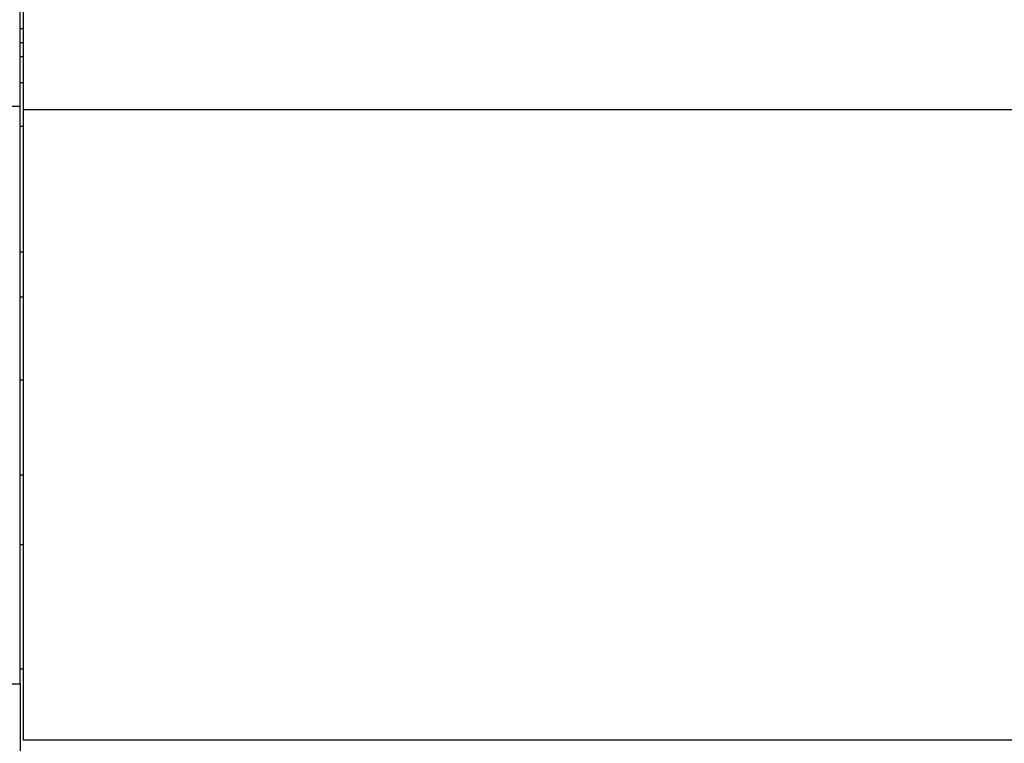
# Model space of a CAD drawing. Header units: inches. Extents: x 0 to 23760, y -13 to 16800.
# Tile 82 of 209: x 2482 to 3360, y 12895 to 13540. Entities that reach past the tile are written whole.
import ezdxf

# ---------------------------------------------------------------- set-up
doc = ezdxf.new("R2010")
doc.units = ezdxf.units.IN
doc.layers.add('254', color=7, linetype='Continuous', true_color=0xffffff)
doc.styles.add('latin_extended', font='simplex.shx')
doc.dimstyles.get("Standard").update_dxf_attribs({"dimtxt": 0.18, "dimasz": 0.18, "dimexe": 0.18, "dimexo": 0.0625, "dimgap": 0.09, "dimtad": 0, "dimtih": 1, "dimtoh": 1, "dimdec": 4, "dimzin": 0, "dimdsep": 46, "dimtxsty": 'Standard', "dimcen": 0.09, "dimadec": 0, "dimazin": 0, "dimtfac": 1, "dimtdec": 4, "dimtofl": 0, "dimtmove": 0, "dimatfit": 3, "dimfxl": 1, "dimtolj": 1, "dimtzin": 0, "dimarcsym": 0})

# ---------------------------------------------------------------- blocks, each defined once
blk = doc.blocks.new('_U1')
at = {"layer": '254', "color": 3, "linetype": 'Continuous', "lineweight": 13, "transparency": 16777216}
for p, q in [((8620.9, 13356.66), (8620.9, 9861.14)), ((1501.23, 11620.66), (1501.23, 9861.14)), ((1641.23, 9901.14), (8480.9, 9901.14))]:
    blk.add_line(p, q, dxfattribs=at)
at = {"layer": '254', "color": 3, "transparency": 16777216}
for points in [[(1641.23, 9924.47), (1641.23, 9877.8), (1501.23, 9901.14)], [(8480.9, 9877.8), (8480.9, 9924.47), (8620.9, 9901.14)]]:
    blk.add_solid(points, dxfattribs=at)
at = {"layer": 'Defpoints', "color": 0, "transparency": 16777216}
for p in [(8620.9, 13396.66), (1501.23, 11660.66), (8620.9, 9901.14)]:
    blk.add_point(p, dxfattribs=at)
at = {"layer": '254', "color": 2, "lineweight": 13, "transparency": 16777216, "insert": (4827.73, 10111.14), "char_height": 140, "attachment_point": 1, "style": 'latin_extended'}
blk.add_mtext('\\A1;7120', dxfattribs=at)

msp = doc.modelspace()

# ---------------------------------------------------------------- linework, layer by layer
at = {"layer": '254', "color": 2, "linetype": 'Continuous', "lineweight": 25}
for p, q in [((2482.808, 13462.552), (2482.808, 13728.552)), ((2485.308, 13549.226), (2485.308, 13459.194)), ((2482.808, 13531.852), (2485.308, 13531.852)), ((2485.308, 13518.967), (2482.808, 13518.967)), ((2482.808, 13506.889), (2485.308, 13506.889)), ((2482.808, 13483.656), (2485.308, 13483.656)), ((2126.308, 13462.552), (2482.808, 13462.552)), ((2482.808, 12947.582), (2482.808, 13462.552)), ((2485.308, 13459.194), (2485.308, 12897.328)), ((3862.308, 13459.194), (2485.308, 13459.194)), ((2482.808, 13444.656), (2485.308, 13444.656)), ((2482.808, 13332.656), (2485.308, 13332.656)), ((2482.808, 13292.656), (2485.308, 13292.656)), ((2485.308, 13218.301), (2482.808, 13218.301)), ((2485.308, 13133.726), (2482.808, 13133.726)), ((2485.364, 13071.408), (2482.808, 13071.408)), ((2485.364, 12960.532), (2482.808, 12960.532)), ((2159.793, 12947.581), (2482.808, 12947.581)), ((2482.808, 12947.581), (2482.808, 12944.81)), ((2482.808, 12944.81), (2482.808, 12855.768)), ((3862.308, 12897.328), (2485.308, 12897.328))]:
    msp.add_line(p, q, dxfattribs=at)

# ---------------------------------------------------------------- dimensions: what is measured, and where the dimension line sits
at = {"layer": '254', "color": 2, "linetype": 'Continuous', "lineweight": 13}
dim = msp.add_linear_dim(base=(8620.898, 9901.137), p1=(1501.226, 11660.656), p2=(8620.898, 13396.656), dimstyle='Standard', override={"dimscale": 40, "dimtxt": 3.5, "dimasz": 3.5, "dimexe": 1, "dimexo": 1, "dimgap": 1.75, "dimtad": 1, "dimtih": 1, "dimtoh": 0, "dimdec": 0, "dimlfac": 1, "dimzin": 8, "dimdsep": 46, "dimlunit": 2, "dimtxsty": 'latin_extended', "dimsah": 1, "dimse1": 0, "dimse2": 0, "dimsd1": 0, "dimsd2": 0, "dimclrd": 3, "dimclre": 3, "dimclrt": 2, "dimtol": 0, "dimtm": -0.1, "dimtfac": 0.714286, "dimtdec": 3, "dimtofl": 1, "dimtmove": 0, "dimtzin": 8, "dimlwd": 13, "dimlwe": 13}, dxfattribs=at)
dim.commit()
dim.dimension.update_dxf_attribs({"geometry": '_U1', "text_midpoint": (5061.062, 9901.137), "dimtype": 160})

doc.saveas('drawing.dxf')
